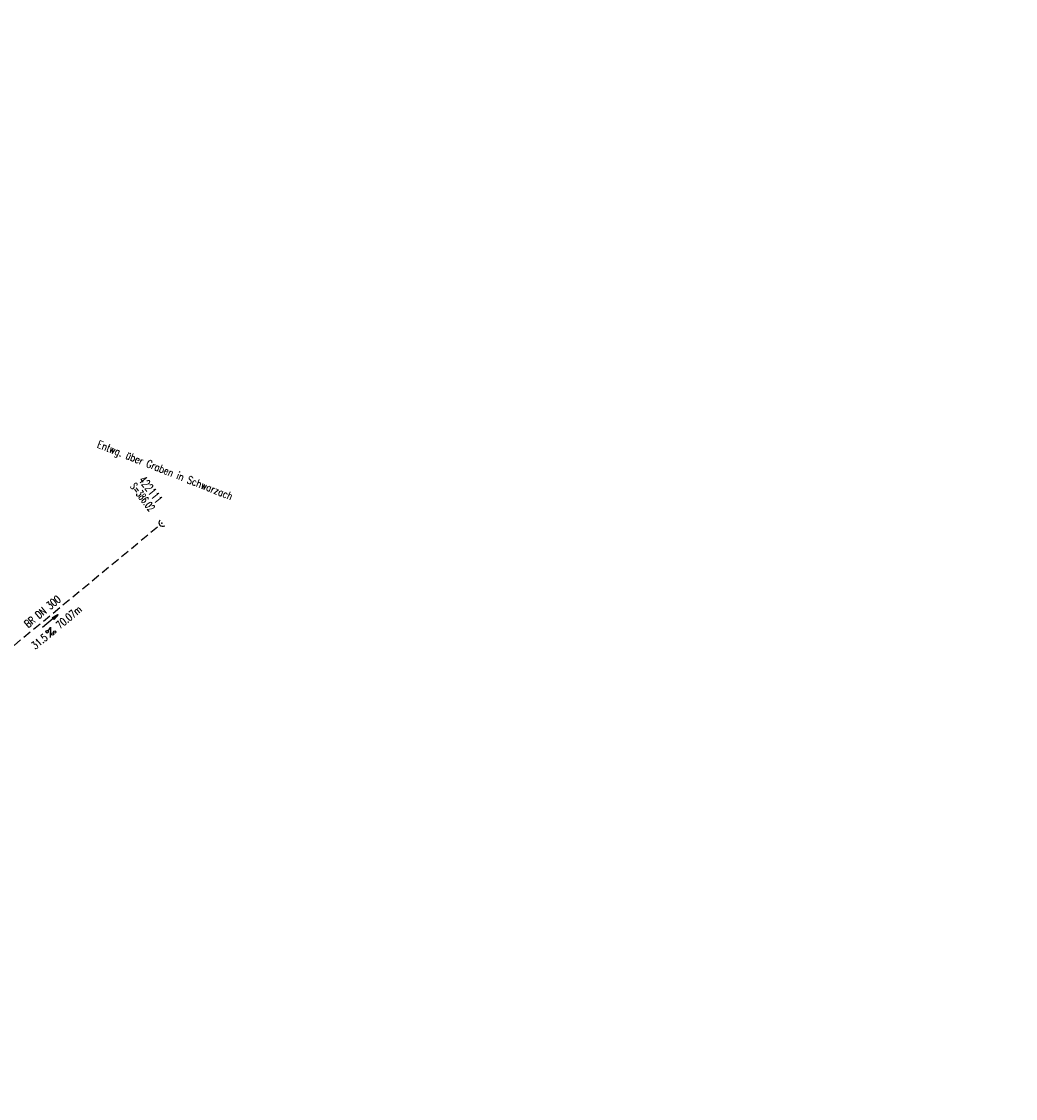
# Model space of a CAD drawing. Extents: x 450316 to 454644, y 428795 to 436505.
# Tile 213 of 256: x 452044 to 452279, y 434315 to 434570. Entities that reach past the tile are written whole.
import ezdxf
from ezdxf.enums import TextEntityAlignment as Align

# ---------------------------------------------------------------- set-up
doc = ezdxf.new("R2010")
doc.units = 0
doc.header["$LTSCALE"] = 2
doc.header["$MEASUREMENT"] = 0
for name, pattern in [('ACHSE', [5.5, 4, -0.5, 0.5, -0.5]), ('AUSGEZOGEN', [0]), ('GESTRICH-X2', [1.5, 1, -0.5])]:
    doc.linetypes.add(name, pattern=pattern)
doc.layers.get('0').update_dxf_attribs({"linetype": 'CONTINUOUS'})
for name, color, linetype in [('ACHSETOP', 1, 'ACHSE'), ('FBR', 8, 'CONTINUOUS'), ('KANAL', 7, 'GESTRICH-X2'), ('PFEIL', 7, 'CONTINUOUS'), ('SCHACHTNR', 6, 'CONTINUOUS'), ('SCHRIFT', 7, 'AUSGEZOGEN'), ('SCHSYMBOL', 7, 'CONTINUOUS'), ('TEXTO', 4, 'CONTINUOUS'), ('TEXTU', 4, 'CONTINUOUS')]:
    doc.layers.add(name, color=color, linetype=linetype)
doc.styles.add('ROMANS', font='romans.shx', dxfattribs={"width": 0.8})

# ---------------------------------------------------------------- blocks, each defined once
blk = doc.blocks.new('40')
at = {"color": 0}
blk.add_arc((0.02, 0.31), 0.91, 192.5363, 347.4637, dxfattribs=at)
blk.add_point((0, 0), dxfattribs=at)
blk = doc.blocks.new('PROM')
blk.add_line((1.57, 1.82), (0.02, 0.02))
for centre, radius in [((0.32, 1.51), 0.317), ((0.94, 0.29), 0.283), ((1.64, 0.29), 0.283)]:
    blk.add_circle(centre, radius)
blk.add_arc((0.99, 2.68), 1.03, 239.1414, 303.3549)
blk = doc.blocks.new('PFEIL2')
at = {"color": 0}
for p, q in [((0.88, 0), (-2.4, -0.01)), ((0.88, -0.27), (0.88, 0.28)), ((0.88, 0.28), (2.43, 0.01)), ((0.91, 0.27), (0.88, 0.26)), ((0.97, 0.26), (0.88, 0.25)), ((1.02, 0.25), (0.88, 0.23)), ((1.07, 0.24), (0.88, 0.21)), ((1.13, 0.23), (0.88, 0.19)), ((1.18, 0.22), (0.88, 0.17)), ((1.24, 0.21), (0.88, 0.15)), ((1.29, 0.21), (0.88, 0.14)), ((1.34, 0.2), (0.88, 0.12)), ((1.4, 0.19), (0.88, 0.1)), ((1.45, 0.18), (0.88, 0.08)), ((1.51, 0.17), (0.88, 0.06)), ((1.56, 0.16), (0.88, 0.04)), ((1.61, 0.15), (0.88, 0.02)), ((1.67, 0.14), (0.88, 0.01)), ((1.72, 0.13), (0.88, -0.01)), ((1.78, 0.12), (0.88, -0.03)), ((1.83, 0.11), (0.88, -0.05)), ((1.88, 0.1), (0.88, -0.07)), ((1.94, 0.09), (0.88, -0.09)), ((2.05, 0.08), (0.88, -0.12)), ((1.99, 0.08), (0.88, -0.11)), ((2.1, 0.07), (0.88, -0.14)), ((2.15, 0.06), (0.88, -0.16)), ((2.21, 0.05), (0.88, -0.18)), ((2.26, 0.04), (0.88, -0.2)), ((2.32, 0.03), (0.88, -0.22)), ((2.37, 0.02), (0.88, -0.23)), ((2.42, 0.01), (0.88, -0.25)), ((2.43, 0.01), (0.88, -0.27))]:
    blk.add_line(p, q, dxfattribs=at)

msp = doc.modelspace()

# ---------------------------------------------------------------- linework, layer by layer
at = {"layer": 'ACHSETOP', "flags": 128}
msp.add_lwpolyline([(451271.77, 435019.04, -0.000001), (451272.37, 435018.35, -0.000032), (451272.39, 435018.33), (451288.79, 434999.46, -0.000002), (451296.99, 434990.03, 0.000007), (451305.2, 434980.6, 0.000007), (451313.4, 434971.16, -0.000007), (451321.6, 434961.73, -0.000007), (451329.8, 434952.3, 0.000007), (451338, 434942.87, 0.000007), (451346.21, 434933.43, -0.000007), (451354.41, 434924, -0.000007), (451362.61, 434914.57, 0.000011), (451370.81, 434905.14, 0.000001), (451379.01, 434895.7, 0.000001), (451387.22, 434886.27), (451403.62, 434867.4), (451420.02, 434848.54), (451436.43, 434829.67, -0.000013), (451444.63, 434820.24, 0.000007), (451452.83, 434810.81, 0.000007), (451461.03, 434801.38, -0.000007), (451469.24, 434791.94, -0.000007), (451477.44, 434782.51, 0.000007), (451485.64, 434773.08, 0.000007), (451493.84, 434763.64, -0.000007), (451502.04, 434754.21, -0.000007), (451510.25, 434744.78, 0.000007), (451518.45, 434735.35, 0.000007), (451526.65, 434725.91, -0.000007), (451534.85, 434716.48, -0.000007), (451543.05, 434707.05, 0.000011), (451551.26, 434697.61, 0.000001), (451559.46, 434688.18, 0.000001), (451567.66, 434678.75), (451584.07, 434659.88, -0.000001), (451592.27, 434650.45, -0.000001), (451600.47, 434641.02, -0.000011), (451608.67, 434631.59, 0.000013), (451616.87, 434622.15), (451633.28, 434603.29), (451649.68, 434584.42, -0.000013), (451657.88, 434574.99, 0.000007), (451666.09, 434565.56, 0.000007), (451674.29, 434556.12, -0.000007), (451682.49, 434546.69, -0.000007), (451690.69, 434537.26, 0.000006), (451698.89, 434527.83), (451715.3, 434508.96, -0.000015), (451721.01, 434502.39, 0.000008), (451726.72, 434495.82, 0.000958), (451727.52, 434494.91, 0.000181), (451731.72, 434490.11, 0.003894), (451738.18, 434482.87, 0.00247), (451748.5, 434471.58, 0.003793), (451756.23, 434463.34, 0.003129), (451765.74, 434453.48, 0.00313), (451774.53, 434444.59, 0.003132), (451783.43, 434435.81, 0.003134), (451792.43, 434427.15, 0.003132), (451801.55, 434418.59, 0.003131), (451810.77, 434410.15, 0.00313), (451820.1, 434401.83, 0.003133), (451829.54, 434393.62, 0.003138), (451839.07, 434385.54, 0.003131), (451848.69, 434377.58, 0.003125), (451858.43, 434369.73, 0.003124), (451868.27, 434362, 0.00313), (451878.19, 434354.41, 0.003138), (451888.2, 434346.95, 0.003133), (451898.32, 434339.59, 0.003131), (451908.52, 434332.37, 0.003131), (451918.82, 434325.28, 0.003132), (451929.21, 434318.32, 0.003136), (451939.67, 434311.49, 0.00313), (451950.21, 434304.8, 0.003123), (451960.86, 434298.22, 0.003128), (451971.59, 434291.78, 0.003137), (451982.37, 434285.49, 0.003139), (451993.23, 434279.33, 0.003133), (452004.2, 434273.3, 0.003123), (452015.23, 434267.41, 0.003125), (452026.32, 434261.66, 0.003132), (452037.5, 434256.05, 0.003138), (452048.73, 434250.58, 0.003134), (452060.02, 434245.26, 0.003122), (452071.41, 434240.07, 0.003127), (452083.62, 434234.69, 0.003578), (452094.35, 434230.12, 0.002702), (452108.41, 434224.35, 0.004189), (452117.53, 434220.76, 0.00053), (452126.34, 434217.38, 0.001569), (452129.32, 434216.25, 0.000008), (452135.11, 434214.08, -0.000025), (452140.91, 434211.9), (452164.31, 434203.12, 0.000006), (452176.02, 434198.73, -0.000007), (452187.72, 434194.34), (452211.13, 434185.56), (452234.54, 434176.78, -0.000012), (452246.24, 434172.39, 0.000007), (452257.94, 434168, 0.000002), (452265.75, 434165.08, 0.000001), (452281.35, 434159.22, 0.000005), (452293.05, 434154.83, -0.000007), (452304.76, 434150.44, -0.000019), (452316.46, 434146.05, 0.000015), (452328.17, 434141.66, 0.000002), (452338.1, 434137.94, 0.000001), (452351.57, 434132.88, 0.000004), (452363.28, 434128.49, -0.000006), (452374.98, 434124.1, -0.00002), (452386.68, 434119.71, 0.00002), (452398.39, 434115.32, 0.000006), (452410.09, 434110.93, -0.000004), (452421.8, 434106.54, -0.000001), (452435.27, 434101.49, -0.000002), (452445.2, 434097.76, -0.000015), (452456.91, 434093.37, 0.000019), (452468.61, 434088.98, 0.000007), (452480.31, 434084.59, -0.000006), (452492.02, 434080.2, -0.000002), (452503.72, 434075.81, 0.000002), (452515.42, 434071.42, 0.000006), (452527.13, 434067.03, -0.000007), (452538.83, 434062.64, -0.000019), (452550.54, 434058.25, 0.000015), (452562.24, 434053.86, 0.000002), (452572.17, 434050.13, 0.000001), (452585.65, 434045.08, 0.000004), (452597.35, 434040.69, -0.000006), (452609.05, 434036.3, -0.00002), (452620.76, 434031.91, 0.00002), (452632.46, 434027.52, 0.000006), (452644.17, 434023.13, -0.000004), (452655.87, 434018.74, -0.000001), (452669.35, 434013.68, -0.000002), (452679.28, 434009.96, -0.000015), (452690.98, 434005.57, 0.000014), (452702.68, 434001.18, 0.000011), (452714.39, 433996.79, -0.000001), (452726.09, 433992.4, -0.000007), (452735.03, 433989.04, -0.000005), (452748.18, 433984.11, -0.000156), (452748.22, 433984.1, -0.000005), (452749.5, 433983.61, -0.004183), (452758.69, 433980.07, -0.002721), (452772.75, 433974.43, -0.005081), (452782.77, 433970.22, -0.003908), (452795.7, 433964.52, -0.003912), (452807.05, 433959.3, -0.003907), (452818.33, 433953.9, -0.003903), (452829.52, 433948.33, -0.003904), (452840.62, 433942.58, -0.003907), (452851.63, 433936.66, -0.003909), (452862.54, 433930.57, -0.003906), (452873.35, 433924.31, -0.003899), (452884.08, 433917.88, -0.003907), (452894.71, 433911.27, -0.003917), (452905.21, 433904.52, -0.003914), (452915.61, 433897.6, -0.003904), (452925.91, 433890.51, -0.003895), (452936.11, 433883.25, -0.003902), (452946.17, 433875.85, -0.003909), (452956.12, 433868.3, -0.003904), (452965.96, 433860.58, -0.003908), (452975.67, 433852.7, -0.00391), (452985.26, 433844.69, -0.003909), (452994.72, 433836.52, -0.003908), (453004.05, 433828.2, -0.003902), (453013.25, 433819.74, -0.003901), (453022.32, 433811.14, -0.003907), (453031.26, 433802.39, -0.003913), (453040.05, 433793.51, -0.003909), (453048.99, 433784.19, -0.00418), (453057.22, 433775.34, -0.003621), (453064.8, 433766.92, -0.003001), (453073.81, 433756.65, -0.003775), (453082.93, 433745.95, -0.004894), (453089.82, 433737.59, -0.004962), (453096.58, 433729.04, -0.003805), (453105.2, 433717.74, -0.003005), (453113.36, 433706.73, -0.003643), (453119.97, 433697.57, -0.004174), (453127.23, 433687.17, -0.004295), (453134.1, 433676.95, -0.003507), (453140.02, 433667.85, -0.002688), (453147.59, 433655.9, -0.003695), (453155.36, 433643.25, -0.00538), (453160.55, 433634.47, -0.005332), (453165.53, 433625.6, -0.003667), (453172.54, 433612.58, -0.002679), (453179.1, 433600.02, -0.003501), (453183.99, 433590.35, -0.004313), (453189.2, 433579.67, -0.003909), (453194.74, 433567.79, -0.003909), (453199.85, 433556.38, -0.003909), (453204.78, 433544.89, -0.003903), (453209.81, 433532.66, -0.004384), (453214.1, 433521.7, -0.003423), (453219.66, 433506.82, -0.005955), (453222.69, 433498.22, -0.000145), (453225.57, 433489.74, -0.000252), (453227.22, 433484.85, -0.000085), (453230.06, 433476.42, -0.000405), (453230.66, 433474.65, -0.003646), (453233.57, 433465.74, 0.00217), (453238.42, 433450.76, 0.000006), (453242.33, 433438.88, -0.000007), (453246.23, 433427.01, -0.000012), (453250.13, 433415.13, 0.000009), (453254.03, 433403.26, 0.003001), (453258.01, 433391.4, -0.003002), (453261.98, 433379.55, -0.003008), (453265.82, 433367.65, 0.003009), (453269.65, 433355.76, 0.00001), (453273.55, 433343.88, -0.000019), (453277.45, 433332.01), (453285.26, 433308.26, 0.000005), (453289.16, 433296.38, -0.000004), (453293.06, 433284.51, -0.000001), (453297.41, 433271.27, -0.000001), (453300.87, 433260.76, -0.00001), (453304.77, 433248.88, 0.000008), (453308.67, 433237.01, 0.000011), (453312.58, 433225.13, -0.000004), (453316.48, 433213.26, -0.000007), (453317.96, 433208.76, -0.000002), (453324.28, 433189.51, -0.00006), (453324.75, 433188.09, 0.000004), (453325.21, 433186.68, 0.001409), (453327.81, 433178.86, 0.000842), (453332.21, 433165.79, 0.002106), (453335.59, 433155.93, 0.001506), (453340.42, 433142.18, 0.001603), (453344.59, 433130.55, 0.001566), (453348.93, 433118.67, 0.00157), (453353.28, 433106.99, 0.001563), (453357.73, 433095.28, 0.001555), (453362.24, 433083.61, 0.001558), (453366.82, 433071.99, 0.001562), (453371.48, 433060.39, 0.001561), (453376.21, 433048.82, 0.001565), (453381.01, 433037.27, 0.001565), (453385.88, 433025.76, 0.001563), (453390.82, 433014.29, 0.001561), (453395.84, 433002.83, 0.001559), (453400.93, 432991.41, 0.00156), (453406.08, 432980.03, 0.001563), (453411.31, 432968.67, 0.001565), (453416.61, 432957.35, 0.001562), (453421.98, 432946.08, 0.001558), (453427.42, 432934.81, 0.001559), (453432.94, 432923.58, 0.001564), (453438.52, 432912.41, 0.001566), (453444.16, 432901.27, 0.001564), (453449.89, 432890.15, 0.001558), (453455.36, 432879.68, 0.001394), (453461.54, 432868.03, 0.001724), (453468.57, 432854.96, 0.002516), (453473.46, 432846.05, 0.001346), (453478.16, 432837.66, 0.000835), (453485.79, 432824.15, 0.000825), (453493.39, 432810.79, 0.001335), (453498.13, 432802.56, 0.002522), (453503.26, 432793.8, 0.001723), (453510.87, 432781.05, 0.001395), (453517.7, 432769.77, 0.001557), (453523.88, 432759.7, 0.001564), (453531.45, 432747.52, 0.002105), (453537.15, 432738.52, 0.001027), (453545.2, 432725.95, 0.001523), (453550.68, 432717.5, 0.000001), (453550.84, 432717.26, 0.000124), (453550.84, 432717.26, 0.000024), (453557.6, 432706.91, -0.000007), (453564.35, 432696.57, -0.000001), (453571.19, 432686.1, 0.000005), (453578.03, 432675.64, 0.000012), (453584.86, 432665.17, -0.000012), (453591.7, 432654.7, -0.000004), (453598.53, 432644.24, 0.000004), (453605.37, 432633.77, 0.000001), (453612.2, 432623.31, -0.000001), (453619.04, 432612.84, -0.000004), (453625.87, 432602.38, 0.000003), (453632.71, 432591.91), (453646.38, 432570.98, -0.000014), (453650.94, 432564, -0.000007), (453660.05, 432550.05, -0.002465), (453666.82, 432539.57, 0.002471), (453673.57, 432529.12, 0.002497), (453680.47, 432518.67, -0.002488), (453687.39, 432508.18, -0.000003), (453694.22, 432497.72, 0.000006), (453701.06, 432487.25), (453714.73, 432466.32, -0.000006), (453721.57, 432455.86, 0.000006), (453728.4, 432445.39, 0.000183), (453728.47, 432445.28, -0.000027), (453728.97, 432444.52, -0.003905), (453733.99, 432436.71, -0.002472), (453741.77, 432424.27, -0.005163), (453747.3, 432415.1, -0.003867), (453754.47, 432402.74, -0.003958), (453760.53, 432391.89, -0.003913), (453766.49, 432380.82, -0.003903), (453772.25, 432369.72, -0.003904), (453777.83, 432358.53, -0.003901), (453783.48, 432346.73, -0.004288), (453788.46, 432335.91, -0.003523), (453794.25, 432322.76, -0.004762), (453798.38, 432312.96, -0.001651), (453802.11, 432303.78, -0.002689), (453804.34, 432298.12, -0.001542), (453805.53, 432295.04, -0.000893), (453807.56, 432289.71, -0.005639), (453811.07, 432280.12, -0.003891), (453815.88, 432266.14, -0.00573), (453819.49, 432254.95, -0.005082), (453823.29, 432242.26, -0.004537), (453827.3, 432227.85, -0.006762), (453829.77, 432218.12, -0.001828), (453832.34, 432207.23, -0.002855), (453833.92, 432200.25, -0.000688), (453834.59, 432197.18, -0.000614), (453835.33, 432193.75, -0.005087), (453837.35, 432183.82, -0.003463), (453840.08, 432169.2, -0.004355), (453841.88, 432158.58, -0.003298), (453844.05, 432144.52, -0.003873), (453845.96, 432130.87, -0.004703), (453847.34, 432119.6, -0.004431), (453848.68, 432106.66, -0.004859), (453849.68, 432094.85, -0.001971), (453850.76, 432079.75, -0.003754), (453851.23, 432071.81, -0.000235), (453851.27, 432071.06, -0.000154), (453851.33, 432069.9, -0.005004), (453851.76, 432059.36, -0.003657), (453852.1, 432044.92, -0.006284), (453852.13, 432034.65, -0.00442), (453851.87, 432020.06, -0.004496), (453851.36, 432005.74, -0.005961), (453850.74, 431994.95, -0.004032), (453849.63, 431980.54, -0.005521), (453848.62, 431970.04, -0.000545), (453848.17, 431965.89, -0.00099), (453847.92, 431963.6, -0.002817), (453847.08, 431956.57, -0.001743), (453845.62, 431945.22, -0.004295), (453844.13, 431934.59, -0.003233), (453841.93, 431920.5, -0.003719), (453839.9, 431908.59, -0.003474), (453837.54, 431895.88, -0.003471), (453834.93, 431882.78, -0.003984), (453832.48, 431871.4, -0.002961), (453829.25, 431857.36, -0.00403), (453826.74, 431847.07, -0.001132), (453824.96, 431840.11, -0.001603), (453823.67, 431835.21, -0.002375), (453822.37, 431830.36, -0.001541), (453820.3, 431822.92, -0.005811), (453817.74, 431814.24, -0.003321), (453813, 431799.15, -0.004369), (453808.95, 431786.93, -0.004589), (453804.89, 431775.36, -0.004977), (453800.13, 431762.59, -0.00596), (453795.93, 431752.02, -0.002426), (453790.61, 431739.3, -0.004094), (453787.37, 431731.79, -0.000338), (453786.71, 431730.31, -0.000388), (453786.14, 431729.02, -0.004625), (453782.63, 431721.36, -0.002368), (453775.59, 431706.51, -0.004069), (453770.2, 431695.52, -0.003863), (453764.34, 431684.03, -0.004659), (453758.24, 431672.55, -0.005048), (453752.4, 431662.07, -0.002758), (453744.86, 431649, -0.004203), (453739.78, 431640.49, -0.000453), (453738.55, 431638.46, -0.00049), (453737.41, 431636.59, -0.004121), (453733.36, 431630.11, -0.00246), (453726.45, 431619.35, -0.006277), (453720.59, 431610.57, -0.004581), (453712.3, 431598.73, -0.005038), (453704.6, 431588.16, -0.005528), (453697.38, 431578.67, -0.004083), (453688.22, 431567.1, -0.005886), (453681.7, 431559.21, -0.001219), (453676.74, 431553.36, -0.002238), (453674.01, 431550.2, -0.001962), (453670.56, 431546.26, -0.001297), (453665.3, 431540.34, -0.004313), (453658.17, 431532.48, -0.003182), (453648.34, 431521.97, -0.004167), (453639.22, 431512.51, -0.00462), (453630.85, 431504.12, -0.002727), (453619.91, 431493.48, -0.004271), (453612.84, 431486.78, -0.000068), (453609.88, 431484.03, -0.000648), (453609.57, 431483.75, -0.000003), (453600.64, 431475.49, -0.000005), (453594.49, 431469.8), (453576.13, 431452.83), (453557.78, 431435.85), (453539.42, 431418.88), (453521.07, 431401.91, 0.000001), (453511.89, 431393.42, 0.000001), (453502.71, 431384.94, 0.000013), (453493.53, 431376.45, -0.000013), (453484.35, 431367.96, 0), (453475.18, 431359.48, 0), (453466, 431350.99), (453447.64, 431334.02, 0.000001), (453438.46, 431325.53, 0.000001), (453429.29, 431317.04, 0.000013), (453420.11, 431308.56, -0.000007), (453410.93, 431300.07, -0.000004), (453403.53, 431293.23, -0.000002), (453392.58, 431283.1, -0.00001), (453383.4, 431274.61, 0.000015), (453374.22, 431266.13, 0.000014), (453365.04, 431257.64, -0.000013), (453355.86, 431249.15, 0), (453343.63, 431237.84, -0.000001), (453337.51, 431232.18), (453319.15, 431215.21, 0.000001), (453309.98, 431206.72, 0.000001), (453300.8, 431198.24, 0.000013), (453291.62, 431189.75, -0.000013), (453282.44, 431181.26, -0.000001), (453273.27, 431172.78, -0.000001), (453264.09, 431164.29), (453245.73, 431147.32), (453227.38, 431130.34), (453209.02, 431113.37, 0.000014), (453199.84, 431104.89, -0.000009), (453190.66, 431096.4, -0.000019), (453181.49, 431087.91, 0.000019), (453172.31, 431079.43, 0.000009), (453163.13, 431070.94, -0.000008), (453153.95, 431062.45), (453135.6, 431045.48, 0.000009), (453134.86, 431044.8, 0.000002), (453130.42, 431040.69, 0.002804), (453126.11, 431036.66, 0.001372), (453117.38, 431028.36, 0.005333), (453110.16, 431021.31, 0.003613), (453099.69, 431010.7, 0.004216), (453091.36, 431002.01, 0.003913), (453082.55, 430992.5, 0.00391), (453074.2, 430983.2, 0.003911), (453066, 430973.77, 0.003912), (453057.94, 430964.21, 0.003915), (453050.03, 430954.53, 0.00391), (453042.29, 430944.73, 0.003905), (453034.68, 430934.8, 0.003908), (453027.23, 430924.75, 0.003912), (453019.95, 430914.6, 0.003918), (453012.83, 430904.33, 0.003918), (453005.87, 430893.95, 0.003907), (452999.07, 430883.47, 0.0039), (452992.43, 430872.86, 0.003908), (452985.95, 430862.15, 0.00392), (452979.66, 430851.37, 0.00392), (452973.54, 430840.5, 0.003904), (452967.57, 430829.49, 0.003903), (452961.77, 430818.39, 0.003916), (452956.17, 430807.24, 0.00392), (452950.74, 430796, 0.00391), (452945.47, 430784.65, 0.003904), (452940.39, 430773.22, 0.00391), (452935.48, 430761.73, 0.003913), (452930.76, 430750.17, 0.003909), (452926.22, 430738.51, 0.003913), (452921.86, 430726.79, 0.003918), (452917.69, 430715.02, 0.003913), (452913.7, 430703.18, 0.003909), (452909.89, 430691.26, 0.003904), (452906.27, 430679.29, 0.003908), (452902.84, 430667.28, 0.003914), (452899.6, 430655.21, 0.003911), (452896.55, 430643.09, 0.003914), (452893.69, 430630.91, 0.003917), (452891.02, 430618.71, 0.003911), (452890.73, 430617.31, 0.000237), (452886.25, 430594.17, 0.007575), (452884.76, 430585.79, 0.003906), (452882.25, 430569.49)], format="xyb", dxfattribs=at)
at = {"layer": 'FBR', "flags": 128}
for points in [[(450931.02, 435664.25, 0), (450939.29, 435645.95, 0.000057)], [(451603.01, 434662.96, 0.000001), (451617.47, 434646.37, 0.000004), (451625.68, 434636.95, -0.000005), (451633.89, 434627.53, -0.001388)], [(451702.59, 434548.49, -0.000002), (451714.33, 434534.99, -0.000013)], [(451637.46, 434574.01, -0.000002), (451625.44, 434587.82, -0.000008)]]:
    msp.add_lwpolyline(points, format="xyb", dxfattribs=at)
at = {"layer": 'FBR'}
for points in [[(451586.28, 434627.86, -0.000002), (451573.15, 434642.87, -0.000008)], [(452158.74, 434186.65, 0.000224), (452146.22, 434191.33, 0.000467), (452140.21, 434193.57, 0.000004), (452120.09, 434201.03, 0.00024), (452119.74, 434201.15, 0.002839), (452112.04, 434203.95, -0.001749), (452099.54, 434208.46, -0.007224), (452086.55, 434213.41, 0.011183), (452078.14, 434216.54, 0.001178), (452077.67, 434216.7, 0.000025), (452055.3, 434224.35, 0.000551), (452050.38, 434226.02, 0.000239), (452039.04, 434229.86)], [(452183.86, 434214.64, 0.000404), (452195.46, 434210.25, 0.001013), (452200.1, 434208.51, 0.000007), (452222.54, 434200.14, -0.000079), (452224.63, 434199.36, -0.00003), (452238.47, 434194.2, -0.00012), (452241.98, 434192.88, -0.000606), (452247.62, 434190.77, 0.000155), (452269.57, 434182.51, 0.000228), (452274.14, 434180.79, 0.000192), (452279.57, 434178.76, 0.011777)]]:
    msp.add_lwpolyline(points, format="xyb", dxfattribs=at)
at = {"layer": 'KANAL'}
msp.add_line((452023.38, 434407.19), (452076.25, 434450.84), dxfattribs=at)

# ---------------------------------------------------------------- block references
at = {"layer": 'PFEIL', "rotation": 39.56110000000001}
msp.add_blockref('PFEIL2', (452050.45, 434428.24), dxfattribs=at)
at = {"layer": 'SCHSYMBOL', "rotation": 311.6914083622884}
msp.add_blockref('40', (452076.83, 434451.32), dxfattribs=at)
at = {"layer": 'TEXTU', "rotation": 39.56110000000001}
msp.add_blockref('PROM', (452050.44, 434424.33), dxfattribs=at)

# ---------------------------------------------------------------- texts
at = {"layer": 'SCHACHTNR', "style": 'ROMANS'}
for s, height, width, p in [('422111', 2, 0.7, (452071.21, 434461.51)), ('S=386.02', 1.8, 0.6, (452069.24, 434459.99))]:
    msp.add_text(s, height=height, rotation=307.7714, dxfattribs=dict(at, width=width)).set_placement(p)
at = {"layer": 'SCHRIFT', "style": 'ROMANS', "width": 0.8}
msp.add_text('Entwg. über Graben in Schwarzach', height=1.8, rotation=338.444, dxfattribs=at).set_placement((452061.38, 434469.33))
at = {"layer": 'TEXTO', "style": 'ROMANS', "width": 0.75}
msp.add_text('BR DN 300', height=1.8, rotation=39.5611, dxfattribs=at).set_placement((452049.19, 434429.78), align=Align.CENTER)
at = {"layer": 'TEXTU', "style": 'ROMANS', "width": 0.75}
for s, p in [('70.07m', (452052.75, 434426.25)), ('31.5', (452046.91, 434421.41))]:
    msp.add_text(s, height=1.8, rotation=39.5611, dxfattribs=at).set_placement(p)

doc.saveas('drawing.dxf')
